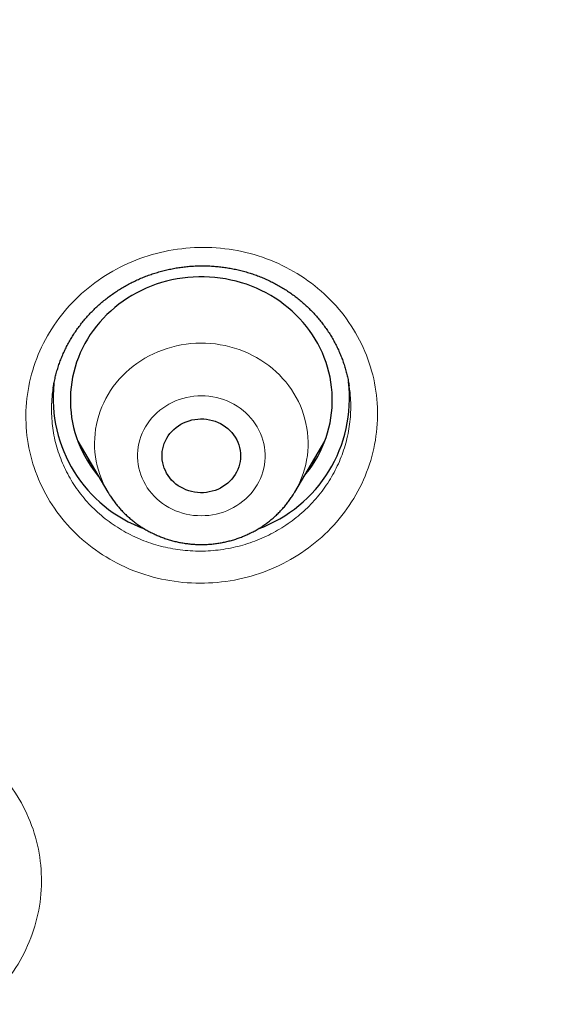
# Model space of a CAD drawing. Header units: millimetres. Extents: x 8 to 450, y 12 to 574.
# Tile 246 of 256: x 247.56 to 253.66, y 545.61 to 556.88. Entities that reach past the tile are written whole.
import ezdxf

# ---------------------------------------------------------------- set-up
doc = ezdxf.new("R2010")
doc.units = ezdxf.units.MM

msp = doc.modelspace()

# ---------------------------------------------------------------- linework, layer by layer
at = {"color": 7, "linetype": 'Continuous', "lineweight": 30}
for p, q in [((247.946, 552.658), (247.945, 552.656)), ((248.228, 552.052), (248.572, 551.468)), ((250.711, 551.468), (251.055, 552.052)), ((248.573, 551.466), (248.572, 551.468))]:
    msp.add_line(p, q, dxfattribs=at)
at = {"color": 7, "linetype": 'Continuous', "lineweight": 30, "flags": 128}
for points in [[(250.817, 551.648), (250.844, 551.68), (250.88, 551.728), (250.914, 551.776), (250.945, 551.826), (250.975, 551.878), (251.002, 551.93), (251.027, 551.983), (251.05, 552.037), (251.07, 552.093), (251.088, 552.148), (251.103, 552.205), (251.116, 552.262), (251.126, 552.319), (251.134, 552.377), (251.139, 552.435), (251.141, 552.493), (251.141, 552.552), (251.139, 552.61), (251.134, 552.668), (251.126, 552.726), (251.116, 552.783), (251.103, 552.84), (251.088, 552.897), (251.07, 552.953), (251.05, 553.008), (251.028, 553.062), (251.003, 553.115), (250.976, 553.168), (250.946, 553.219), (250.915, 553.269), (250.881, 553.318), (250.845, 553.365), (250.807, 553.411), (250.767, 553.456), (250.725, 553.499), (250.681, 553.54), (250.635, 553.579), (250.588, 553.617), (250.539, 553.653), (250.489, 553.687), (250.437, 553.719), (250.384, 553.748), (250.329, 553.776), (250.273, 553.802), (250.217, 553.825), (250.159, 553.847), (250.1, 553.865), (250.041, 553.882), (249.981, 553.896), (249.92, 553.908), (249.859, 553.918), (249.797, 553.925), (249.736, 553.93), (249.674, 553.933), (249.612, 553.933), (249.55, 553.93), (249.488, 553.926), (249.426, 553.918), (249.365, 553.909), (249.305, 553.897), (249.244, 553.883), (249.185, 553.866), (249.126, 553.847), (249.069, 553.826), (249.012, 553.803), (248.956, 553.777), (248.902, 553.749), (248.848, 553.72), (248.796, 553.688), (248.746, 553.654), (248.697, 553.618), (248.65, 553.581), (248.604, 553.541), (248.56, 553.5), (248.518, 553.457), (248.478, 553.413), (248.44, 553.367), (248.404, 553.319), (248.37, 553.271), (248.338, 553.221), (248.308, 553.169), (248.281, 553.117), (248.256, 553.064), (248.234, 553.009), (248.214, 552.954), (248.196, 552.898), (248.181, 552.842), (248.168, 552.785), (248.158, 552.728), (248.15, 552.67), (248.145, 552.612), (248.142, 552.553), (248.142, 552.495), (248.145, 552.437), (248.15, 552.379), (248.157, 552.321), (248.167, 552.264), (248.18, 552.207), (248.195, 552.15), (248.213, 552.094), (248.233, 552.039), (248.256, 551.985), (248.28, 551.931), (248.308, 551.879), (248.337, 551.828), (248.369, 551.778), (248.403, 551.729), (248.439, 551.682), (248.466, 551.648)], [(249.436, 551.508), (249.406, 551.524), (249.378, 551.542), (249.351, 551.561), (249.326, 551.583), (249.302, 551.606), (249.281, 551.631), (249.262, 551.657), (249.244, 551.685), (249.23, 551.714), (249.217, 551.744), (249.207, 551.774), (249.2, 551.805), (249.194, 551.837), (249.192, 551.869), (249.192, 551.901), (249.195, 551.933), (249.2, 551.965), (249.208, 551.996), (249.218, 552.026), (249.231, 552.056), (249.246, 552.085), (249.263, 552.112), (249.282, 552.139), (249.304, 552.163), (249.327, 552.187), (249.353, 552.208), (249.38, 552.228), (249.408, 552.245), (249.438, 552.261), (249.469, 552.274), (249.501, 552.285), (249.533, 552.294), (249.567, 552.301), (249.6, 552.305), (249.634, 552.307), (249.669, 552.306), (249.702, 552.303), (249.736, 552.297), (249.769, 552.289), (249.801, 552.279), (249.833, 552.267), (249.863, 552.252), (249.892, 552.235), (249.919, 552.217), (249.945, 552.196), (249.97, 552.173), (249.992, 552.149), (250.012, 552.124), (250.031, 552.097), (250.047, 552.068), (250.06, 552.039), (250.072, 552.009), (250.08, 551.978), (250.087, 551.946), (250.091, 551.915), (250.092, 551.883), (250.09, 551.851), (250.086, 551.819), (250.08, 551.787), (250.071, 551.757), (250.059, 551.726), (250.046, 551.697), (250.029, 551.669), (250.011, 551.642), (249.99, 551.617), (249.968, 551.593), (249.944, 551.57), (249.917, 551.55), (249.89, 551.531), (249.861, 551.514), (249.83, 551.5), (249.799, 551.488), (249.767, 551.478), (249.733, 551.47), (249.7, 551.465), (249.666, 551.462), (249.632, 551.461), (249.598, 551.463), (249.564, 551.467), (249.531, 551.474), (249.498, 551.483), (249.466, 551.494), (249.436, 551.508)]]:
    msp.add_lwpolyline(points, dxfattribs=at)
at = {"color": 252, "linetype": 'Continuous', "lineweight": 0, "flags": 128}
for points in [[(248.572, 551.468), (248.568, 551.476), (248.542, 551.523), (248.519, 551.57), (248.498, 551.619), (248.479, 551.669), (248.463, 551.719), (248.449, 551.771), (248.438, 551.822), (248.429, 551.874), (248.423, 551.927), (248.42, 551.979), (248.419, 552.032), (248.421, 552.085), (248.425, 552.137), (248.431, 552.189), (248.441, 552.241), (248.453, 552.293), (248.467, 552.344), (248.484, 552.394), (248.503, 552.444), (248.524, 552.492), (248.548, 552.54), (248.575, 552.587), (248.603, 552.632), (248.634, 552.676), (248.667, 552.719), (248.702, 552.76), (248.738, 552.8), (248.777, 552.838), (248.818, 552.874), (248.86, 552.909), (248.904, 552.942), (248.949, 552.972), (248.996, 553.001), (249.045, 553.028), (249.094, 553.053), (249.145, 553.075), (249.197, 553.095), (249.249, 553.114), (249.303, 553.129), (249.357, 553.143), (249.412, 553.154), (249.467, 553.163), (249.523, 553.169), (249.579, 553.173), (249.635, 553.174), (249.691, 553.173), (249.747, 553.17), (249.803, 553.164), (249.858, 553.156), (249.913, 553.146), (249.967, 553.133), (250.021, 553.118), (250.074, 553.1), (250.126, 553.08), (250.177, 553.058), (250.227, 553.034), (250.275, 553.008), (250.323, 552.98), (250.369, 552.949), (250.413, 552.917), (250.456, 552.883), (250.497, 552.847), (250.536, 552.809), (250.573, 552.77), (250.608, 552.729), (250.642, 552.686), (250.673, 552.643), (250.702, 552.598), (250.729, 552.551), (250.753, 552.504), (250.776, 552.456), (250.795, 552.406), (250.813, 552.356), (250.828, 552.305), (250.84, 552.254), (250.85, 552.202), (250.857, 552.15), (250.862, 552.097), (250.864, 552.045), (250.864, 551.992), (250.861, 551.939), (250.856, 551.887), (250.848, 551.835), (250.837, 551.783), (250.824, 551.732), (250.808, 551.681), (250.79, 551.631), (250.77, 551.582), (250.747, 551.534), (250.722, 551.487), (250.705, 551.458)], [(249.976, 552.494), (249.937, 552.512), (249.897, 552.527), (249.856, 552.54), (249.815, 552.551), (249.772, 552.559), (249.729, 552.565), (249.686, 552.569), (249.643, 552.57), (249.6, 552.569), (249.557, 552.566), (249.514, 552.56), (249.471, 552.551), (249.43, 552.541), (249.389, 552.528), (249.348, 552.512), (249.309, 552.495), (249.271, 552.475), (249.235, 552.454), (249.2, 552.43), (249.166, 552.405), (249.134, 552.377), (249.104, 552.348), (249.075, 552.317), (249.049, 552.285), (249.025, 552.251), (249.003, 552.216), (248.983, 552.18), (248.965, 552.143), (248.95, 552.105), (248.937, 552.066), (248.927, 552.026), (248.919, 551.986), (248.914, 551.946), (248.912, 551.905), (248.912, 551.865), (248.914, 551.824), (248.919, 551.784), (248.927, 551.744), (248.937, 551.704), (248.949, 551.665), (248.964, 551.627), (248.982, 551.59), (249.001, 551.554), (249.023, 551.518), (249.047, 551.485), (249.074, 551.452), (249.102, 551.421), (249.132, 551.392), (249.164, 551.365), (249.197, 551.339), (249.233, 551.315), (249.269, 551.293), (249.307, 551.274), (249.346, 551.256), (249.386, 551.241), (249.427, 551.228), (249.469, 551.217), (249.511, 551.208), (249.554, 551.202), (249.597, 551.199), (249.64, 551.197), (249.684, 551.199), (249.727, 551.202), (249.77, 551.208), (249.812, 551.216), (249.854, 551.227), (249.895, 551.24), (249.935, 551.255), (249.974, 551.273), (250.012, 551.292), (250.049, 551.314), (250.084, 551.338), (250.118, 551.363), (250.15, 551.39), (250.18, 551.42), (250.208, 551.45), (250.234, 551.483), (250.259, 551.516), (250.281, 551.551), (250.301, 551.588), (250.318, 551.625), (250.333, 551.663), (250.346, 551.702), (250.356, 551.741), (250.364, 551.781), (250.369, 551.822), (250.372, 551.862), (250.372, 551.903), (250.369, 551.944), (250.364, 551.984), (250.357, 552.024), (250.347, 552.064), (250.334, 552.103), (250.319, 552.141), (250.302, 552.178), (250.282, 552.214), (250.26, 552.249), (250.236, 552.283), (250.21, 552.315), (250.182, 552.346), (250.151, 552.375), (250.12, 552.403), (250.086, 552.429), (250.051, 552.452), (250.014, 552.474), (249.976, 552.494)]]:
    msp.add_lwpolyline(points, dxfattribs=at)
at = {"color": 7, "linetype": 'Continuous', "lineweight": 30}
for centre, radius, start, end in [((249.533, 552.541), 1.588, 173.8038, 250.089), ((249.751, 552.54), 1.587, 289.9235, 6.9548)]:
    msp.add_arc(centre, radius, start, end, dxfattribs=at)
for points, knots in [([(279.178, 531.721), (279.178, 531.726), (279.177, 531.735), (279.177, 531.747), (279.176, 531.759), (279.175, 531.769), (279.175, 531.78), (279.174, 531.791), (279.173, 531.811), (279.171, 531.841), (279.169, 531.882), (279.166, 531.927), (279.163, 531.977), (279.16, 532.029), (279.156, 532.083), (279.151, 532.16), (279.145, 532.258), (279.137, 532.373), (279.13, 532.462), (279.126, 532.523), (279.123, 532.558), (279.121, 532.585), (279.119, 532.604), (279.118, 532.618), (279.117, 532.632), (279.116, 532.651), (279.114, 532.678), (279.111, 532.715), (279.107, 532.758), (279.101, 532.834), (279.092, 532.941), (279.08, 533.077), (279.068, 533.219), (279.054, 533.366), (279.039, 533.517), (279.024, 533.672), (279.004, 533.858), (278.981, 534.071), (278.954, 534.307), (278.933, 534.485), (278.918, 534.605), (278.91, 534.671), (278.901, 534.737), (278.893, 534.801), (278.885, 534.864), (278.877, 534.921), (278.87, 534.972), (278.865, 535.013), (278.861, 535.045), (278.857, 535.069), (278.855, 535.089), (278.852, 535.104), (278.85, 535.121), (278.847, 535.142), (278.843, 535.17), (278.839, 535.204), (278.833, 535.246), (278.826, 535.297), (278.817, 535.357), (278.808, 535.424), (278.797, 535.497), (278.785, 535.578), (278.765, 535.713), (278.736, 535.897), (278.7, 536.125), (278.664, 536.344), (278.628, 536.556), (278.593, 536.759), (278.558, 536.955), (278.523, 537.142), (278.49, 537.319), (278.457, 537.487), (278.426, 537.646), (278.396, 537.796), (278.367, 537.936), (278.339, 538.068), (278.314, 538.19), (278.289, 538.302), (278.267, 538.406), (278.246, 538.5), (278.23, 538.573), (278.218, 538.628), (278.209, 538.665), (278.202, 538.7), (278.194, 538.732), (278.189, 538.758), (278.184, 538.779), (278.179, 538.799), (278.174, 538.822), (278.167, 538.851), (278.16, 538.884), (278.151, 538.921), (278.142, 538.961), (278.13, 539.011), (278.116, 539.072), (278.099, 539.145), (278.08, 539.224), (278.059, 539.309), (278.037, 539.401), (278.013, 539.498), (277.988, 539.602), (277.951, 539.747), (277.905, 539.931), (277.848, 540.148), (277.791, 540.364), (277.733, 540.578), (277.674, 540.789), (277.617, 540.994), (277.56, 541.191), (277.504, 541.381), (277.45, 541.563), (277.397, 541.739), (277.346, 541.907), (277.295, 542.068), (277.247, 542.22), (277.201, 542.365), (277.157, 542.502), (277.114, 542.631), (277.08, 542.736), (277.053, 542.817), (277.033, 542.876), (277.014, 542.933), (276.995, 542.988), (276.977, 543.041), (276.96, 543.092), (276.945, 543.137), (276.932, 543.174), (276.922, 543.201), (276.915, 543.223), (276.909, 543.241), (276.902, 543.26), (276.893, 543.287), (276.881, 543.322), (276.865, 543.366), (276.847, 543.419), (276.825, 543.481), (276.801, 543.55), (276.773, 543.627), (276.743, 543.711), (276.71, 543.804), (276.676, 543.898), (276.64, 543.995), (276.605, 544.092), (276.567, 544.193), (276.529, 544.297), (276.49, 544.4), (276.434, 544.546), (276.362, 544.733), (276.277, 544.952), (276.196, 545.155), (276.12, 545.345), (276.045, 545.528), (275.971, 545.706), (275.899, 545.878), (275.828, 546.046), (275.759, 546.207), (275.691, 546.363), (275.616, 546.533), (275.533, 546.721), (275.44, 546.928), (275.36, 547.103), (275.294, 547.245), (275.244, 547.353), (275.193, 547.462), (275.141, 547.572), (275.088, 547.683), (275.04, 547.784), (274.998, 547.872), (274.962, 547.945), (274.931, 548.01), (274.902, 548.068), (274.877, 548.118), (274.858, 548.157), (274.845, 548.185), (274.836, 548.203), (274.829, 548.216), (274.825, 548.226), (274.821, 548.233), (274.815, 548.246), (274.805, 548.265), (274.791, 548.293), (274.774, 548.328), (274.754, 548.367), (274.732, 548.411), (274.707, 548.461), (274.679, 548.517), (274.648, 548.579), (274.565, 548.743), (274.43, 549.005), (274.267, 549.315), (274.128, 549.575), (274.014, 549.784), (273.9, 549.992), (273.785, 550.199), (273.669, 550.405), (273.541, 550.628), (273.402, 550.869), (273.248, 551.13), (273.089, 551.397), (272.923, 551.669), (272.768, 551.922), (272.623, 552.153), (272.489, 552.364), (272.372, 552.547), (272.271, 552.702), (272.19, 552.826), (272.112, 552.945), (272.039, 553.055), (271.973, 553.154), (271.912, 553.244), (271.856, 553.328), (271.804, 553.405), (271.756, 553.476), (271.712, 553.54), (271.671, 553.6), (271.633, 553.655), (271.6, 553.703), (271.57, 553.746), (271.543, 553.785), (271.52, 553.818), (271.502, 553.845), (271.488, 553.864), (271.475, 553.883), (271.462, 553.902), (271.447, 553.923), (271.43, 553.947), (271.407, 553.98), (271.375, 554.025), (271.334, 554.084), (271.288, 554.148), (271.238, 554.219), (271.184, 554.295), (271.125, 554.378), (271.061, 554.467), (270.992, 554.562), (270.919, 554.663), (270.837, 554.774), (270.747, 554.896), (270.649, 555.029), (270.545, 555.168), (270.435, 555.313), (270.299, 555.492), (270.134, 555.707), (269.938, 555.958), (269.735, 556.214), (269.524, 556.476), (269.307, 556.742), (269.083, 557.011), (268.853, 557.284), (268.615, 557.561), (268.391, 557.819), (268.181, 558.057), (267.987, 558.273), (267.824, 558.453), (267.694, 558.595), (267.598, 558.699), (267.503, 558.801), (267.411, 558.899), (267.325, 558.992), (267.243, 559.078), (267.167, 559.158), (267.097, 559.232), (267.032, 559.3), (266.973, 559.361), (266.92, 559.416), (266.872, 559.465), (266.83, 559.509), (266.794, 559.546), (266.764, 559.577), (266.74, 559.602), (266.719, 559.622), (266.703, 559.639), (266.686, 559.656), (266.669, 559.674), (266.646, 559.697), (266.616, 559.728), (266.579, 559.765), (266.538, 559.807), (266.489, 559.856), (266.431, 559.914), (266.365, 559.981), (266.292, 560.053), (266.213, 560.131), (266.128, 560.216), (266.041, 560.301), (265.953, 560.387), (265.864, 560.474), (265.77, 560.564), (265.672, 560.659), (265.569, 560.757), (265.461, 560.86), (265.284, 561.027), (265.04, 561.253), (264.726, 561.54), (264.41, 561.824), (264.091, 562.104), (263.775, 562.377), (263.461, 562.643), (263.151, 562.902), (262.843, 563.153), (262.539, 563.398), (262.212, 563.656), (261.864, 563.927), (261.492, 564.209), (261.124, 564.484), (260.758, 564.75), (260.484, 564.947), (260.3, 565.076), (260.206, 565.142), (260.113, 565.208), (260.02, 565.273), (259.928, 565.336), (259.834, 565.401), (259.741, 565.465), (259.649, 565.527), (259.564, 565.585), (259.492, 565.633), (259.432, 565.673), (259.383, 565.707), (259.343, 565.733), (259.312, 565.754), (259.29, 565.769), (259.271, 565.781), (259.255, 565.792), (259.241, 565.801), (259.224, 565.812), (259.204, 565.826), (259.18, 565.842), (259.143, 565.866), (259.091, 565.901), (259.023, 565.945), (258.947, 565.995), (258.863, 566.05), (258.77, 566.11), (258.671, 566.174), (258.566, 566.242), (258.456, 566.312), (258.338, 566.387), (258.212, 566.466), (258.081, 566.549), (257.944, 566.634), (257.801, 566.722), (257.652, 566.814), (257.495, 566.909), (257.33, 567.008), (257.162, 567.108), (256.99, 567.209), (256.816, 567.311), (256.639, 567.414), (256.461, 567.516), (256.212, 567.658), (255.892, 567.836), (255.503, 568.049), (255.119, 568.254), (254.736, 568.455), (254.355, 568.65), (253.977, 568.84), (253.603, 569.023), (253.234, 569.2), (252.871, 569.37), (252.513, 569.535), (252.16, 569.694), (251.812, 569.847), (251.471, 569.994), (251.135, 570.136), (250.804, 570.273), (250.478, 570.404), (250.157, 570.532), (249.83, 570.659), (249.498, 570.785), (249.161, 570.91), (248.83, 571.03), (248.505, 571.145), (248.185, 571.256), (247.869, 571.363), (247.558, 571.467), (247.254, 571.565), (246.956, 571.66), (246.572, 571.779), (246.1, 571.921), (245.559, 572.077), (245.041, 572.219), (244.546, 572.35), (244.054, 572.475), (243.619, 572.581), (243.24, 572.67), (242.916, 572.743), (242.595, 572.814), (242.274, 572.882), (241.953, 572.948), (241.61, 573.017), (241.239, 573.088), (240.841, 573.161), (240.435, 573.233), (240.017, 573.302), (239.588, 573.37), (239.147, 573.436), (238.698, 573.499), (238.239, 573.559), (237.775, 573.615), (237.304, 573.667), (236.828, 573.716), (236.343, 573.761), (235.85, 573.802), (235.348, 573.838), (234.838, 573.87), (234.322, 573.897), (233.793, 573.919), (233.254, 573.935), (232.704, 573.946), (232.146, 573.951), (231.58, 573.949), (231.006, 573.941), (230.43, 573.926), (229.852, 573.905), (229.273, 573.876), (228.702, 573.842), (228.141, 573.801), (227.589, 573.755), (227.036, 573.703), (226.482, 573.644), (225.957, 573.583), (225.463, 573.52), (224.998, 573.457), (224.534, 573.389), (224.073, 573.317), (223.619, 573.242), (223.182, 573.166), (222.762, 573.089), (222.359, 573.011), (221.964, 572.932), (221.577, 572.851), (221.19, 572.767), (220.805, 572.68), (220.421, 572.59), (220.045, 572.499), (219.679, 572.408), (219.321, 572.316), (218.997, 572.229), (218.704, 572.149), (218.442, 572.076), (218.185, 572.003), (217.933, 571.93), (217.682, 571.856), (217.412, 571.774), (217.121, 571.684), (216.808, 571.585), (216.489, 571.482), (216.164, 571.375), (215.837, 571.264), (215.506, 571.149), (215.173, 571.031), (214.834, 570.908), (214.485, 570.778), (214.125, 570.641), (213.755, 570.497), (213.384, 570.349), (213.011, 570.197), (212.638, 570.04), (212.264, 569.88), (211.843, 569.695), (211.374, 569.484), (210.857, 569.244), (210.341, 568.996), (209.858, 568.758), (209.408, 568.529), (208.99, 568.312), (208.57, 568.088), (208.146, 567.857), (207.722, 567.62), (207.297, 567.378), (206.873, 567.13), (206.446, 566.874), (206.126, 566.677), (205.91, 566.543), (205.801, 566.475), (205.693, 566.407), (205.588, 566.34), (205.489, 566.277), (205.396, 566.218), (205.31, 566.162), (205.229, 566.11), (205.153, 566.061), (205.083, 566.015), (205.019, 565.973), (204.963, 565.936), (204.913, 565.903), (204.872, 565.876), (204.838, 565.854), (204.812, 565.837), (204.791, 565.823), (204.776, 565.813), (204.767, 565.807), (204.762, 565.803), (204.758, 565.801), (204.752, 565.797), (204.743, 565.791), (204.73, 565.782), (204.705, 565.765), (204.668, 565.741), (204.618, 565.708), (204.563, 565.67), (204.502, 565.629), (204.433, 565.583), (204.357, 565.531), (204.274, 565.474), (204.184, 565.413), (204.088, 565.347), (203.985, 565.276), (203.878, 565.202), (203.768, 565.124), (203.654, 565.044), (203.535, 564.96), (203.411, 564.871), (203.275, 564.774), (203.129, 564.668), (202.976, 564.556), (202.822, 564.443), (202.671, 564.331), (202.522, 564.22), (202.376, 564.109), (202.233, 564), (202.06, 563.868), (201.86, 563.712), (201.633, 563.534), (201.414, 563.36), (201.201, 563.189), (200.996, 563.022), (200.801, 562.861), (200.616, 562.707), (200.44, 562.56), (200.271, 562.416), (200.107, 562.275), (199.949, 562.139), (199.797, 562.006), (199.65, 561.876), (199.509, 561.751), (199.374, 561.629), (199.23, 561.499), (199.077, 561.36), (198.916, 561.212), (198.753, 561.061), (198.587, 560.905), (198.42, 560.746), (198.259, 560.592), (198.104, 560.443), (197.955, 560.298), (197.838, 560.182), (197.751, 560.096), (197.691, 560.036), (197.633, 559.978), (197.575, 559.921), (197.52, 559.865), (197.471, 559.815), (197.427, 559.772), (197.391, 559.734), (197.362, 559.705), (197.34, 559.683), (197.325, 559.667), (197.312, 559.654), (197.3, 559.642), (197.288, 559.63), (197.272, 559.613), (197.25, 559.591), (197.224, 559.564), (197.193, 559.532), (197.157, 559.495), (197.116, 559.453), (197.071, 559.407), (196.997, 559.33), (196.895, 559.223), (196.766, 559.087), (196.63, 558.943), (196.488, 558.791), (196.339, 558.63), (196.186, 558.464), (196.031, 558.293), (195.869, 558.112), (195.7, 557.922), (195.525, 557.722), (195.346, 557.516), (195.167, 557.307), (194.987, 557.095), (194.776, 556.842), (194.535, 556.549), (194.265, 556.215), (194.001, 555.88), (193.74, 555.544), (193.485, 555.208), (193.293, 554.951), (193.162, 554.773), (193.089, 554.674), (193.018, 554.576), (192.95, 554.482), (192.886, 554.393), (192.826, 554.31), (192.771, 554.233), (192.721, 554.161), (192.674, 554.095), (192.631, 554.035), (192.593, 553.981), (192.56, 553.933), (192.532, 553.893), (192.508, 553.859), (192.49, 553.833), (192.478, 553.815), (192.469, 553.803), (192.462, 553.792), (192.452, 553.778), (192.439, 553.76), (192.422, 553.735), (192.402, 553.705), (192.376, 553.667), (192.344, 553.622), (192.307, 553.568), (192.268, 553.51), (192.197, 553.407), (192.063, 553.208), (191.884, 552.939), (191.69, 552.642), (191.514, 552.368), (191.369, 552.139), (191.253, 551.955), (191.167, 551.815), (191.077, 551.67), (190.985, 551.52), (190.889, 551.36), (190.788, 551.191), (190.682, 551.012), (190.574, 550.827), (190.463, 550.635), (190.349, 550.437), (190.247, 550.255), (190.155, 550.091), (190.075, 549.946), (189.994, 549.798), (189.911, 549.647), (189.828, 549.493), (189.745, 549.337), (189.669, 549.193), (189.602, 549.065), (189.545, 548.955), (189.492, 548.854), (189.444, 548.76), (189.4, 548.674), (189.361, 548.596), (189.326, 548.526), (189.294, 548.464), (189.267, 548.409), (189.243, 548.362), (189.223, 548.322), (189.207, 548.29), (189.195, 548.265), (189.184, 548.244), (189.173, 548.221), (189.159, 548.193), (189.142, 548.157), (189.12, 548.113), (189.094, 548.061), (189.066, 548.004), (189.036, 547.942), (189.004, 547.875), (188.968, 547.8), (188.927, 547.715), (188.881, 547.619), (188.833, 547.518), (188.782, 547.41), (188.729, 547.294), (188.672, 547.172), (188.615, 547.048), (188.558, 546.923), (188.503, 546.8), (188.448, 546.679), (188.377, 546.518), (188.289, 546.318), (188.187, 546.082), (188.09, 545.853), (187.998, 545.632), (187.91, 545.418), (187.827, 545.212), (187.748, 545.014), (187.673, 544.824), (187.602, 544.641), (187.535, 544.464), (187.471, 544.295), (187.411, 544.134), (187.355, 543.984), (187.304, 543.842), (187.255, 543.706), (187.209, 543.576), (187.173, 543.476), (187.148, 543.404), (187.133, 543.36), (187.119, 543.321), (187.108, 543.288), (187.098, 543.261), (187.091, 543.239), (187.084, 543.22), (187.077, 543.199), (187.068, 543.172), (187.056, 543.138), (187.041, 543.095), (187.024, 543.045), (187.005, 542.988), (186.983, 542.924), (186.959, 542.853), (186.933, 542.774), (186.905, 542.689), (186.874, 542.596), (186.841, 542.496), (186.808, 542.391), (186.758, 542.236), (186.694, 542.035), (186.614, 541.777), (186.534, 541.511), (186.453, 541.238), (186.377, 540.971), (186.304, 540.71), (186.234, 540.456), (186.167, 540.207), (186.102, 539.957), (186.038, 539.707), (185.976, 539.455), (185.931, 539.268), (185.901, 539.143), (185.886, 539.081), (185.873, 539.024), (185.86, 538.971), (185.849, 538.92), (185.837, 538.871), (185.827, 538.826), (185.82, 538.794), (185.815, 538.774), (185.813, 538.764), (185.811, 538.755), (185.808, 538.744), (185.805, 538.73), (185.801, 538.713), (185.796, 538.689), (185.789, 538.658), (185.78, 538.619), (185.77, 538.574), (185.759, 538.523), (185.746, 538.465), (185.732, 538.4), (185.716, 538.33), (185.7, 538.253), (185.682, 538.17), (185.664, 538.083), (185.632, 537.93), (185.588, 537.717), (185.535, 537.445), (185.484, 537.182), (185.437, 536.927), (185.394, 536.682), (185.353, 536.446), (185.315, 536.22), (185.28, 536.003), (185.254, 535.836), (185.236, 535.718), (185.225, 535.646), (185.215, 535.575), (185.204, 535.506), (185.194, 535.437), (185.185, 535.369), (185.175, 535.304), (185.167, 535.247), (185.161, 535.201), (185.156, 535.167), (185.152, 535.14), (185.15, 535.12), (185.147, 535.103), (185.145, 535.084), (185.141, 535.059), (185.137, 535.025), (185.131, 534.981), (185.123, 534.924), (185.115, 534.858), (185.106, 534.79), (185.097, 534.721), (185.088, 534.651), (185.079, 534.577), (185.061, 534.43), (185.034, 534.209), (185.004, 533.938), (184.977, 533.684), (184.954, 533.449), (184.937, 533.267), (184.925, 533.138), (184.919, 533.066), (184.913, 532.998), (184.907, 532.935), (184.902, 532.874), (184.897, 532.817), (184.893, 532.764), (184.89, 532.721), (184.887, 532.687), (184.885, 532.662), (184.884, 532.647), (184.883, 532.636), (184.882, 532.624), (184.881, 532.605), (184.878, 532.576), (184.875, 532.536), (184.872, 532.484), (184.867, 532.426), (184.863, 532.362), (184.858, 532.291), (184.853, 532.218), (184.848, 532.147), (184.844, 532.079), (184.84, 532.016), (184.836, 531.961), (184.833, 531.913), (184.831, 531.871), (184.829, 531.835), (184.827, 531.803), (184.825, 531.775), (184.823, 531.748), (184.823, 531.73), (184.822, 531.721)], [0, 0, 0, 0, 0.000127, 0.000231, 0.000316, 0.000383, 0.000456, 0.000538, 0.000631, 0.000898, 0.001191, 0.001537, 0.00189, 0.002284, 0.002687, 0.003079, 0.003978, 0.004825, 0.005621, 0.00593, 0.006184, 0.006381, 0.006522, 0.006609, 0.006701, 0.006821, 0.007034, 0.0073, 0.007621, 0.007996, 0.00897, 0.009979, 0.011023, 0.012102, 0.013216, 0.014365, 0.015545, 0.017335, 0.019079, 0.020779, 0.021271, 0.021759, 0.022243, 0.022724, 0.023198, 0.023628, 0.024002, 0.02432, 0.024538, 0.024719, 0.024863, 0.024969, 0.025073, 0.025231, 0.025443, 0.025697, 0.025987, 0.02638, 0.026825, 0.027323, 0.027872, 0.028473, 0.029126, 0.03089, 0.032588, 0.034221, 0.035789, 0.037321, 0.038785, 0.040181, 0.041509, 0.042769, 0.04396, 0.045084, 0.046139, 0.047124, 0.048041, 0.048889, 0.049668, 0.050379, 0.05102, 0.051322, 0.051606, 0.051873, 0.052114, 0.05231, 0.052463, 0.05259, 0.052764, 0.052986, 0.053242, 0.053522, 0.053825, 0.054152, 0.054655, 0.055205, 0.055803, 0.056448, 0.057141, 0.057881, 0.058668, 0.059491, 0.06119, 0.062842, 0.064448, 0.066116, 0.067731, 0.069292, 0.070799, 0.072252, 0.073651, 0.074997, 0.076289, 0.077527, 0.07871, 0.079818, 0.080873, 0.081875, 0.082823, 0.083294, 0.083751, 0.084193, 0.084621, 0.085035, 0.085435, 0.085801, 0.086076, 0.086291, 0.086446, 0.086571, 0.086714, 0.0869, 0.087183, 0.087531, 0.087943, 0.088421, 0.088963, 0.089559, 0.090217, 0.090938, 0.091721, 0.092435, 0.093193, 0.093997, 0.094815, 0.095623, 0.09642, 0.098259, 0.100039, 0.10158, 0.103075, 0.104523, 0.105926, 0.107306, 0.108639, 0.109924, 0.111161, 0.112376, 0.114, 0.115661, 0.117359, 0.118222, 0.119094, 0.119976, 0.120868, 0.121768, 0.122667, 0.123317, 0.123908, 0.124439, 0.12491, 0.125322, 0.125674, 0.125847, 0.126001, 0.126116, 0.126177, 0.126229, 0.126306, 0.126476, 0.126707, 0.126999, 0.127311, 0.127672, 0.128081, 0.128538, 0.129044, 0.129594, 0.132566, 0.135517, 0.137263, 0.139001, 0.140732, 0.142455, 0.144173, 0.145919, 0.148067, 0.150271, 0.152533, 0.154852, 0.157228, 0.159007, 0.160817, 0.162657, 0.163755, 0.164852, 0.16589, 0.166863, 0.167706, 0.168494, 0.169227, 0.169904, 0.170526, 0.171092, 0.171603, 0.172101, 0.172532, 0.172897, 0.173226, 0.173563, 0.173771, 0.173935, 0.174088, 0.174259, 0.174447, 0.174654, 0.174879, 0.175337, 0.175856, 0.176435, 0.177057, 0.177737, 0.178473, 0.179267, 0.180117, 0.181025, 0.18199, 0.183118, 0.184315, 0.185581, 0.186902, 0.188249, 0.190485, 0.192785, 0.19515, 0.19758, 0.200076, 0.20259, 0.205167, 0.207806, 0.210509, 0.212567, 0.214661, 0.216789, 0.217805, 0.218828, 0.21985, 0.22082, 0.221731, 0.222583, 0.223377, 0.224111, 0.224787, 0.225404, 0.225952, 0.226444, 0.226879, 0.227257, 0.227557, 0.227808, 0.22801, 0.228178, 0.228328, 0.228506, 0.228714, 0.229048, 0.229426, 0.229848, 0.230314, 0.230926, 0.231601, 0.232339, 0.233138, 0.234001, 0.234925, 0.235768, 0.236656, 0.23759, 0.23857, 0.239596, 0.240668, 0.24178, 0.244827, 0.247829, 0.25092, 0.25396, 0.25695, 0.25989, 0.26278, 0.265619, 0.268409, 0.271148, 0.274529, 0.277857, 0.281131, 0.284352, 0.28752, 0.28834, 0.289155, 0.289967, 0.290775, 0.291579, 0.292351, 0.293203, 0.293993, 0.294721, 0.295386, 0.295843, 0.296264, 0.296652, 0.296864, 0.297062, 0.297225, 0.297344, 0.297459, 0.297598, 0.297769, 0.297975, 0.298212, 0.29872, 0.299298, 0.299944, 0.30066, 0.301445, 0.3023, 0.303169, 0.304099, 0.305092, 0.306146, 0.307261, 0.308393, 0.309581, 0.310827, 0.312129, 0.313488, 0.314905, 0.316293, 0.317731, 0.319195, 0.32065, 0.322094, 0.325281, 0.328417, 0.331502, 0.334537, 0.337582, 0.340574, 0.343513, 0.346399, 0.349233, 0.352014, 0.354743, 0.357418, 0.360041, 0.362612, 0.365131, 0.367607, 0.370039, 0.372428, 0.375006, 0.377532, 0.380006, 0.382427, 0.384797, 0.38715, 0.38945, 0.391696, 0.393888, 0.396026, 0.400153, 0.404241, 0.407858, 0.411444, 0.414999, 0.418523, 0.420855, 0.423173, 0.425478, 0.427768, 0.430048, 0.432356, 0.435128, 0.437957, 0.440842, 0.443784, 0.446837, 0.44995, 0.45312, 0.45635, 0.459638, 0.462924, 0.466267, 0.469666, 0.473122, 0.476634, 0.480203, 0.483821, 0.487457, 0.491281, 0.495119, 0.498972, 0.50296, 0.506964, 0.510983, 0.515018, 0.51907, 0.523137, 0.526986, 0.53085, 0.534728, 0.53862, 0.542526, 0.545792, 0.549068, 0.552353, 0.555628, 0.558844, 0.562002, 0.564926, 0.567797, 0.570616, 0.573382, 0.576096, 0.578918, 0.58168, 0.584384, 0.587029, 0.589614, 0.592141, 0.594085, 0.595993, 0.597865, 0.5997, 0.601519, 0.603368, 0.605629, 0.607936, 0.610287, 0.612684, 0.615126, 0.617569, 0.620056, 0.622586, 0.625161, 0.627916, 0.630714, 0.633531, 0.636364, 0.639213, 0.642077, 0.644957, 0.648943, 0.652958, 0.657003, 0.661077, 0.664363, 0.66769, 0.671061, 0.674476, 0.677935, 0.681376, 0.684859, 0.688385, 0.691953, 0.692866, 0.693782, 0.6947, 0.695586, 0.696421, 0.697203, 0.697932, 0.698609, 0.699263, 0.699859, 0.700397, 0.700878, 0.701302, 0.701668, 0.701931, 0.702154, 0.702336, 0.702477, 0.702528, 0.70257, 0.702604, 0.702638, 0.702716, 0.702839, 0.702976, 0.703353, 0.703779, 0.704254, 0.704778, 0.705352, 0.706016, 0.706735, 0.70751, 0.708341, 0.709228, 0.710171, 0.711112, 0.712102, 0.713142, 0.714232, 0.715371, 0.716702, 0.718076, 0.719436, 0.720778, 0.722101, 0.723405, 0.724691, 0.725959, 0.728066, 0.730121, 0.732122, 0.734069, 0.735962, 0.737803, 0.739488, 0.741127, 0.742717, 0.74426, 0.745755, 0.747203, 0.748603, 0.749956, 0.751261, 0.75252, 0.754127, 0.755693, 0.757218, 0.758928, 0.760583, 0.762183, 0.763729, 0.76522, 0.766657, 0.767271, 0.767876, 0.768469, 0.769052, 0.769623, 0.770153, 0.770572, 0.770948, 0.771281, 0.771457, 0.771618, 0.771761, 0.771856, 0.771971, 0.772139, 0.772358, 0.77263, 0.772953, 0.773321, 0.77374, 0.774209, 0.774727, 0.776039, 0.77739, 0.778781, 0.780314, 0.781892, 0.783515, 0.785184, 0.786897, 0.788764, 0.790681, 0.792649, 0.794656, 0.796661, 0.798659, 0.801784, 0.804891, 0.80798, 0.811052, 0.814105, 0.817141, 0.818033, 0.818922, 0.819809, 0.820659, 0.821454, 0.822194, 0.822879, 0.823509, 0.824105, 0.824642, 0.82512, 0.82554, 0.8259, 0.826202, 0.826445, 0.826577, 0.826681, 0.826758, 0.826873, 0.827038, 0.827254, 0.82752, 0.827837, 0.828251, 0.828729, 0.829254, 0.829782, 0.831455, 0.834485, 0.836818, 0.839183, 0.841581, 0.842732, 0.843926, 0.845166, 0.846451, 0.847782, 0.849242, 0.850754, 0.852317, 0.853931, 0.855596, 0.857311, 0.858496, 0.859703, 0.860934, 0.862187, 0.863464, 0.864764, 0.86607, 0.867033, 0.867932, 0.868767, 0.869538, 0.870246, 0.870879, 0.871451, 0.871961, 0.872409, 0.872796, 0.873122, 0.873386, 0.873589, 0.873725, 0.873906, 0.874137, 0.874417, 0.874786, 0.875214, 0.875683, 0.876187, 0.876726, 0.8773, 0.878022, 0.878794, 0.879614, 0.880484, 0.881422, 0.882411, 0.883427, 0.884428, 0.885415, 0.886387, 0.887345, 0.889292, 0.891176, 0.892995, 0.89475, 0.896441, 0.898069, 0.899632, 0.901131, 0.902569, 0.903953, 0.905284, 0.90656, 0.907715, 0.908822, 0.909881, 0.910892, 0.911855, 0.912226, 0.912573, 0.912875, 0.913132, 0.913343, 0.913507, 0.913641, 0.913798, 0.913988, 0.914265, 0.914598, 0.914985, 0.915427, 0.915924, 0.916476, 0.917082, 0.917744, 0.918461, 0.919233, 0.920056, 0.920886, 0.922815, 0.924705, 0.926849, 0.928941, 0.930981, 0.93297, 0.934906, 0.9368, 0.938662, 0.9406, 0.942503, 0.944372, 0.94486, 0.945335, 0.945772, 0.946169, 0.946526, 0.946935, 0.947276, 0.947549, 0.947655, 0.947715, 0.947774, 0.947858, 0.947964, 0.948095, 0.948249, 0.948499, 0.948794, 0.949134, 0.949518, 0.949957, 0.950442, 0.950973, 0.951552, 0.952176, 0.952844, 0.953517, 0.955616, 0.957651, 0.959622, 0.961529, 0.963373, 0.965122, 0.966809, 0.968431, 0.969986, 0.970532, 0.971068, 0.971596, 0.972116, 0.972626, 0.973128, 0.973621, 0.974088, 0.974396, 0.974648, 0.974845, 0.974987, 0.975092, 0.975235, 0.975417, 0.975631, 0.975989, 0.976411, 0.976896, 0.977445, 0.977921, 0.978437, 0.978991, 0.979574, 0.981698, 0.983885, 0.985583, 0.987316, 0.989085, 0.989623, 0.990163, 0.990671, 0.991135, 0.991554, 0.992014, 0.992403, 0.992723, 0.992972, 0.993151, 0.993259, 0.993303, 0.993393, 0.993534, 0.993715, 0.994044, 0.994421, 0.994846, 0.995319, 0.995841, 0.996396, 0.996923, 0.997417, 0.997878, 0.998305, 0.998635, 0.998942, 0.999226, 0.999426, 0.999619, 0.999809, 1, 1, 1, 1]), ([(247.945, 552.656), (247.947, 552.669), (247.952, 552.702), (247.963, 552.754), (247.977, 552.813), (247.993, 552.87), (248.011, 552.928), (248.032, 552.984), (248.055, 553.04), (248.08, 553.095), (248.106, 553.148), (248.135, 553.201), (248.166, 553.252), (248.199, 553.303), (248.234, 553.353), (248.271, 553.401), (248.309, 553.448), (248.35, 553.494), (248.391, 553.538), (248.435, 553.58), (248.48, 553.622), (248.527, 553.661), (248.576, 553.699), (248.625, 553.736), (248.677, 553.77), (248.729, 553.803), (248.782, 553.834), (248.837, 553.863), (248.893, 553.891), (248.949, 553.916), (249.007, 553.939), (249.066, 553.961), (249.125, 553.98), (249.185, 553.997), (249.246, 554.012), (249.307, 554.026), (249.368, 554.037), (249.43, 554.045), (249.492, 554.052), (249.554, 554.057), (249.616, 554.059), (249.679, 554.059), (249.741, 554.057), (249.804, 554.053), (249.866, 554.047), (249.927, 554.039), (249.989, 554.028), (250.049, 554.016), (250.11, 554.001), (250.17, 553.984), (250.229, 553.966), (250.287, 553.945), (250.345, 553.922), (250.401, 553.897), (250.456, 553.87), (250.51, 553.842), (250.564, 553.811), (250.616, 553.779), (250.666, 553.745), (250.716, 553.709), (250.763, 553.672), (250.809, 553.633), (250.854, 553.592), (250.897, 553.55), (250.939, 553.506), (250.979, 553.46), (251.017, 553.414), (251.053, 553.366), (251.088, 553.317), (251.12, 553.266), (251.151, 553.215), (251.179, 553.163), (251.206, 553.109), (251.23, 553.055), (251.252, 552.999), (251.272, 552.943), (251.29, 552.886), (251.306, 552.829), (251.319, 552.772), (251.329, 552.724), (251.333, 552.696), (251.334, 552.687)], [0, 0, 0, 0, 0.008743, 0.021645, 0.034599, 0.047585, 0.060583, 0.073567, 0.086514, 0.099402, 0.112212, 0.124977, 0.137767, 0.150637, 0.163552, 0.176433, 0.189223, 0.201953, 0.214767, 0.227556, 0.240352, 0.253176, 0.265995, 0.278755, 0.291549, 0.304367, 0.317136, 0.329839, 0.342524, 0.355288, 0.368038, 0.380805, 0.393608, 0.406379, 0.419107, 0.431822, 0.444527, 0.457228, 0.46993, 0.482637, 0.495353, 0.508081, 0.520827, 0.533592, 0.54632, 0.559008, 0.571687, 0.584385, 0.597126, 0.609901, 0.622615, 0.63541, 0.648221, 0.660979, 0.673643, 0.686326, 0.699098, 0.711908, 0.724696, 0.737396, 0.750088, 0.762855, 0.775616, 0.7884, 0.801229, 0.814106, 0.826936, 0.839762, 0.852589, 0.865423, 0.878265, 0.89112, 0.90399, 0.91688, 0.929794, 0.942735, 0.955654, 0.968507, 0.981347, 0.994204, 1, 1, 1, 1]), ([(248.383, 551.789), (248.372, 551.799), (248.353, 551.817), (248.335, 551.836), (248.328, 551.844)], [0, 0, 0, 0, 0.559884, 1, 1, 1, 1]), ([(250.959, 551.85), (250.958, 551.849), (250.942, 551.833), (250.925, 551.816), (250.908, 551.8), (250.906, 551.798)], [0, 0, 0, 0, 0.064635, 0.906307, 1, 1, 1, 1]), ([(248.574, 551.466), (248.58, 551.455), (248.596, 551.428), (248.623, 551.388), (248.654, 551.346), (248.687, 551.306), (248.721, 551.267), (248.757, 551.229), (248.795, 551.193), (248.835, 551.159), (248.876, 551.126), (248.918, 551.095), (248.962, 551.065), (249.007, 551.038), (249.053, 551.012), (249.101, 550.989), (249.149, 550.967), (249.199, 550.948), (249.249, 550.93), (249.3, 550.915), (249.352, 550.901), (249.404, 550.89), (249.457, 550.882), (249.51, 550.875), (249.563, 550.871), (249.617, 550.868), (249.67, 550.868), (249.724, 550.871), (249.777, 550.875), (249.83, 550.882), (249.883, 550.891), (249.935, 550.902), (249.987, 550.916), (250.038, 550.931), (250.088, 550.949), (250.138, 550.969), (250.187, 550.991), (250.234, 551.014), (250.28, 551.04), (250.326, 551.068), (250.37, 551.098), (250.412, 551.129), (250.453, 551.162), (250.493, 551.197), (250.53, 551.234), (250.567, 551.272), (250.601, 551.311), (250.634, 551.352), (250.664, 551.394), (250.69, 551.433), (250.705, 551.458), (250.711, 551.469)], [0, 0, 0, 0, 0.015968, 0.036371, 0.056792, 0.077232, 0.097691, 0.118171, 0.13867, 0.159189, 0.179729, 0.200288, 0.220866, 0.241463, 0.262078, 0.28271, 0.303359, 0.324023, 0.344702, 0.365393, 0.386098, 0.406813, 0.427538, 0.448271, 0.469012, 0.489759, 0.510511, 0.531267, 0.552024, 0.572781, 0.593537, 0.614291, 0.635041, 0.655786, 0.676524, 0.697255, 0.717975, 0.738685, 0.759383, 0.780068, 0.800737, 0.821391, 0.842028, 0.862647, 0.883247, 0.903827, 0.924388, 0.944927, 0.965446, 0.985944, 1, 1, 1, 1])]:
    msp.add_open_spline(points, degree=3, knots=knots, dxfattribs=at)
at = {"color": 252, "linetype": 'Continuous', "lineweight": 0}
for points, knots in [([(184.838, 531.741), (184.844, 531.93), (184.878, 533.087), (185.139, 535.202), (185.629, 538.071), (186.335, 540.902), (187.232, 543.684), (188.322, 546.405), (189.599, 549.053), (191.057, 551.617), (192.691, 554.085), (194.493, 556.449), (196.455, 558.696), (198.57, 560.818), (200.828, 562.805), (203.22, 564.649), (205.734, 566.342), (208.362, 567.878), (211.09, 569.248), (213.908, 570.448), (216.803, 571.472), (219.764, 572.316), (222.777, 572.976), (225.829, 573.449), (228.908, 573.734), (232, 573.83), (235.092, 573.734), (238.171, 573.449), (241.223, 572.976), (244.236, 572.316), (247.197, 571.472), (250.092, 570.448), (252.91, 569.248), (255.638, 567.878), (258.266, 566.342), (260.78, 564.649), (263.172, 562.805), (265.43, 560.818), (267.545, 558.696), (269.507, 556.449), (271.309, 554.085), (272.943, 551.617), (274.401, 549.053), (275.678, 546.405), (276.768, 543.684), (277.665, 540.902), (278.371, 538.071), (278.861, 535.202), (279.122, 533.087), (279.156, 531.93), (279.162, 531.741)], [0, 0, 0, 0, 0.004208, 0.025764, 0.04732, 0.068876, 0.090432, 0.111989, 0.133545, 0.155101, 0.176657, 0.198213, 0.21977, 0.241326, 0.262882, 0.284438, 0.305994, 0.327551, 0.349107, 0.370663, 0.392219, 0.413775, 0.435331, 0.456888, 0.478444, 0.5, 0.521556, 0.543112, 0.564669, 0.586225, 0.607781, 0.629337, 0.650893, 0.67245, 0.694006, 0.715562, 0.737118, 0.758674, 0.780231, 0.801787, 0.823343, 0.844899, 0.866455, 0.888012, 0.909568, 0.931124, 0.95268, 0.974236, 0.995792, 1, 1, 1, 1]), ([(184.507, 521.087), (184.52, 521.864), (184.549, 523.476), (184.777, 525.915), (185.147, 528.396), (185.668, 530.852), (186.334, 533.278), (187.143, 535.665), (188.094, 538.005), (189.183, 540.291), (190.406, 542.517), (191.761, 544.674), (193.242, 546.757), (194.845, 548.759), (196.564, 550.673), (198.396, 552.493), (200.333, 554.214), (202.37, 555.83), (204.5, 557.336), (206.716, 558.728), (209.012, 560), (211.38, 561.15), (213.814, 562.173), (216.304, 563.067), (218.844, 563.827), (221.425, 564.453), (224.04, 564.942), (226.679, 565.292), (229.335, 565.502), (232, 565.573), (234.665, 565.502), (237.321, 565.292), (239.96, 564.942), (242.575, 564.453), (245.156, 563.827), (247.696, 563.067), (250.186, 562.173), (252.62, 561.15), (254.988, 560), (257.284, 558.728), (259.5, 557.336), (261.63, 555.83), (263.667, 554.214), (265.604, 552.493), (267.436, 550.673), (269.155, 548.759), (270.758, 546.757), (272.239, 544.674), (273.594, 542.517), (274.817, 540.291), (275.906, 538.005), (276.857, 535.665), (277.666, 533.278), (278.332, 530.852), (278.853, 528.396), (279.223, 525.915), (279.451, 523.476), (279.48, 521.864), (279.493, 521.087)], [0, 0, 0, 0, 0.016672, 0.034573, 0.052474, 0.070375, 0.088276, 0.106177, 0.124078, 0.141979, 0.15988, 0.177781, 0.195682, 0.213583, 0.231484, 0.249385, 0.267286, 0.285187, 0.303088, 0.320989, 0.33889, 0.356791, 0.374692, 0.392593, 0.410494, 0.428395, 0.446296, 0.464197, 0.482098, 0.499999, 0.5179, 0.535801, 0.553702, 0.571603, 0.589504, 0.607405, 0.625306, 0.643207, 0.661109, 0.67901, 0.696911, 0.714812, 0.732713, 0.750614, 0.768515, 0.786416, 0.804317, 0.822218, 0.840119, 0.85802, 0.875921, 0.893822, 0.911723, 0.929624, 0.947525, 0.965426, 0.983327, 1, 1, 1, 1]), ([(248.723, 550.633), (248.605, 550.69), (248.495, 550.757), (248.289, 550.912), (248.193, 551), (248.023, 551.191), (247.948, 551.294), (247.821, 551.513), (247.768, 551.63), (247.648, 551.987), (247.618, 552.243), (247.661, 552.742), (247.736, 552.99), (247.916, 553.326), (247.989, 553.434), (248.152, 553.631), (248.244, 553.722), (248.445, 553.886), (248.555, 553.959), (248.784, 554.082), (248.905, 554.133), (249.158, 554.213), (249.287, 554.24), (249.547, 554.27), (249.681, 554.273), (249.944, 554.255), (250.073, 554.233), (250.326, 554.166), (250.451, 554.12), (250.686, 554.006), (250.799, 553.937), (251.005, 553.782), (251.099, 553.695), (251.269, 553.504), (251.345, 553.4), (251.472, 553.181), (251.524, 553.066), (251.605, 552.825), (251.632, 552.703), (251.662, 552.454), (251.664, 552.327), (251.641, 552.076), (251.618, 551.953), (251.545, 551.711), (251.495, 551.591), (251.315, 551.256), (251.147, 551.053), (250.746, 550.727), (250.51, 550.6), (250.135, 550.483), (250.004, 550.455), (249.742, 550.425), (249.611, 550.422), (249.348, 550.441), (249.216, 550.463), (248.964, 550.53), (248.842, 550.575), (248.723, 550.633)], [0, 0, 0, 0, 0.03125, 0.03125, 0.0625, 0.0625, 0.09375, 0.09375, 0.125, 0.125, 0.1875, 0.1875, 0.25, 0.25, 0.28125, 0.28125, 0.3125, 0.3125, 0.34375, 0.34375, 0.375, 0.375, 0.40625, 0.40625, 0.4375, 0.4375, 0.46875, 0.46875, 0.5, 0.5, 0.53125, 0.53125, 0.5625, 0.5625, 0.59375, 0.59375, 0.625, 0.625, 0.65625, 0.65625, 0.6875, 0.6875, 0.71875, 0.71875, 0.75, 0.75, 0.8125, 0.8125, 0.875, 0.875, 0.90625, 0.90625, 0.9375, 0.9375, 0.96875, 0.96875, 1, 1, 1, 1]), ([(248.854, 550.969), (248.889, 550.953), (248.958, 550.921), (249.065, 550.882), (249.175, 550.849), (249.288, 550.824), (249.401, 550.806), (249.516, 550.795), (249.632, 550.792), (249.748, 550.796), (249.863, 550.808), (249.977, 550.827), (250.09, 550.854), (250.2, 550.887), (250.309, 550.928), (250.414, 550.976), (250.515, 551.03), (250.612, 551.091), (250.706, 551.158), (250.794, 551.23), (250.877, 551.308), (250.954, 551.391), (251.025, 551.479), (251.09, 551.572), (251.149, 551.668), (251.2, 551.768), (251.245, 551.87), (251.281, 551.975), (251.311, 552.083), (251.333, 552.192), (251.347, 552.302), (251.354, 552.412), (251.352, 552.522), (251.345, 552.614), (251.336, 552.669), (251.333, 552.687)], [0, 0, 0, 0, 0.030584, 0.061273, 0.091996, 0.122685, 0.153269, 0.18397, 0.214777, 0.245619, 0.276426, 0.307127, 0.337861, 0.3687, 0.399575, 0.430414, 0.461148, 0.491897, 0.52275, 0.55364, 0.584493, 0.615242, 0.645979, 0.676821, 0.707699, 0.738541, 0.769278, 0.799981, 0.83079, 0.861634, 0.892442, 0.923145, 0.953807, 0.984572, 1, 1, 1, 1]), ([(247.945, 552.656), (247.943, 552.642), (247.934, 552.591), (247.928, 552.503), (247.925, 552.393), (247.931, 552.282), (247.944, 552.173), (247.965, 552.064), (247.994, 551.957), (248.03, 551.852), (248.074, 551.75), (248.124, 551.651), (248.182, 551.556), (248.246, 551.465), (248.316, 551.377), (248.393, 551.295), (248.475, 551.218), (248.563, 551.146), (248.656, 551.081), (248.753, 551.02), (248.82, 550.986), (248.854, 550.969)], [0, 0, 0, 0, 0.021031, 0.075572, 0.130049, 0.184342, 0.238574, 0.292992, 0.347472, 0.401889, 0.456121, 0.510313, 0.564691, 0.619131, 0.673508, 0.7277, 0.782035, 0.836557, 0.891143, 0.945665, 1, 1, 1, 1]), ([(248.384, 551.788), (248.383, 551.789), (248.363, 551.806), (248.346, 551.825), (248.329, 551.842)], [0, 0, 0, 0, 0.067861, 1, 1, 1, 1]), ([(250.958, 551.85), (250.955, 551.846), (250.938, 551.828), (250.92, 551.811), (250.905, 551.797)], [0, 0, 0, 0, 0.214487, 1, 1, 1, 1]), ([(244.928, 545.282), (244.809, 545.337), (244.697, 545.401), (244.487, 545.55), (244.389, 545.635), (244.213, 545.821), (244.136, 545.922), (244.002, 546.136), (243.946, 546.252), (243.816, 546.604), (243.779, 546.858), (243.808, 547.356), (243.875, 547.605), (244.046, 547.944), (244.115, 548.053), (244.273, 548.254), (244.362, 548.346), (244.558, 548.515), (244.666, 548.59), (244.891, 548.718), (245.01, 548.772), (245.261, 548.857), (245.389, 548.887), (245.648, 548.924), (245.781, 548.93), (246.045, 548.918), (246.174, 548.899), (246.428, 548.839), (246.554, 548.796), (246.792, 548.688), (246.907, 548.622), (247.116, 548.473), (247.213, 548.389), (247.389, 548.203), (247.467, 548.101), (247.6, 547.886), (247.655, 547.773), (247.743, 547.535), (247.774, 547.414), (247.81, 547.167), (247.816, 547.04), (247.801, 546.79), (247.781, 546.667), (247.715, 546.424), (247.669, 546.304), (247.498, 545.966), (247.336, 545.76), (246.945, 545.425), (246.713, 545.294), (246.342, 545.168), (246.212, 545.137), (245.951, 545.1), (245.82, 545.094), (245.557, 545.107), (245.425, 545.125), (245.172, 545.186), (245.048, 545.228), (244.928, 545.282)], [0, 0, 0, 0, 0.03125, 0.03125, 0.0625, 0.0625, 0.09375, 0.09375, 0.125, 0.125, 0.1875, 0.1875, 0.25, 0.25, 0.28125, 0.28125, 0.3125, 0.3125, 0.34375, 0.34375, 0.375, 0.375, 0.40625, 0.40625, 0.4375, 0.4375, 0.46875, 0.46875, 0.5, 0.5, 0.53125, 0.53125, 0.5625, 0.5625, 0.59375, 0.59375, 0.625, 0.625, 0.65625, 0.65625, 0.6875, 0.6875, 0.71875, 0.71875, 0.75, 0.75, 0.8125, 0.8125, 0.875, 0.875, 0.90625, 0.90625, 0.9375, 0.9375, 0.96875, 0.96875, 1, 1, 1, 1])]:
    msp.add_open_spline(points, degree=3, knots=knots, dxfattribs=at)
msp.add_open_spline([(186.501, 520.23), (186.501, 525.826), (188.87, 537.018), (198.99, 551.249), (214.135, 560.759), (232, 564.098), (249.865, 560.759), (265.01, 551.249), (275.13, 537.018), (277.499, 525.826), (277.499, 520.23)], degree=3, dxfattribs=at)

doc.saveas('drawing.dxf')
